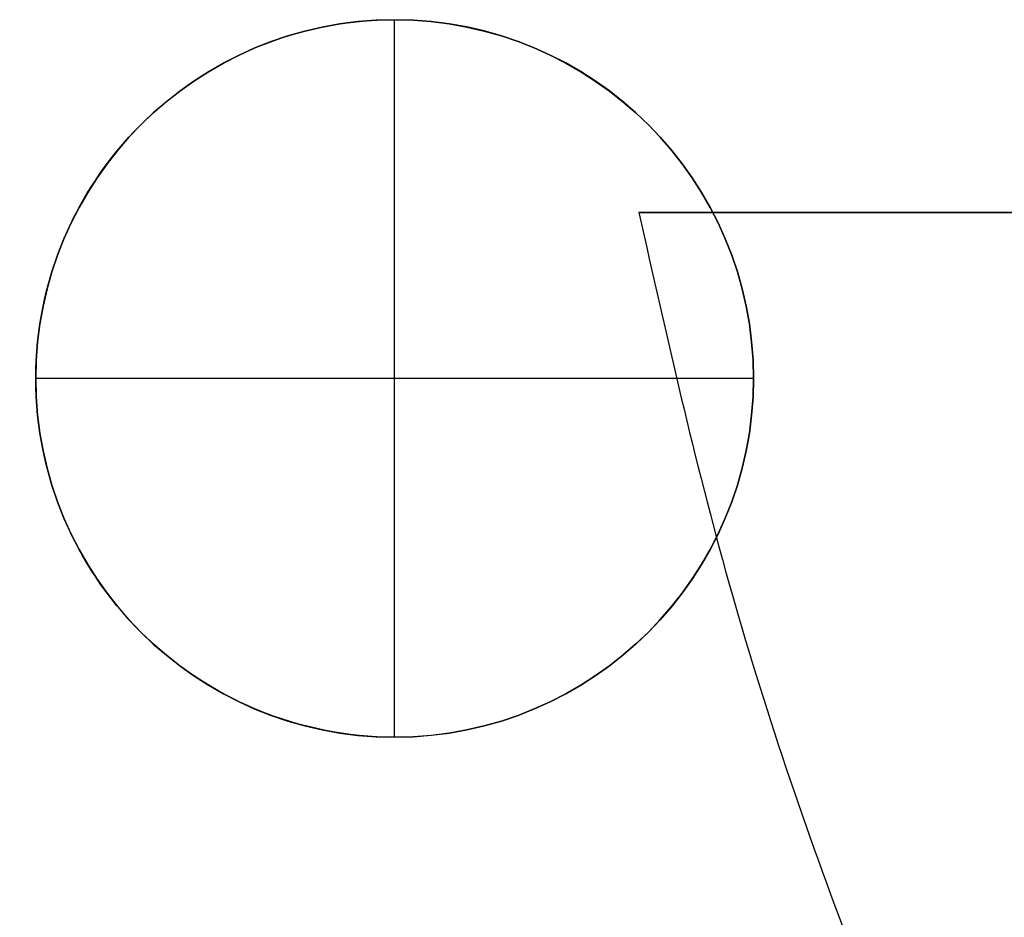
# Model space of a CAD drawing. Header units: millimetres. Extents: x -3796 to -2903, y 325 to 354.
# Tile 37 of 256: x -3605.22 to -3602.75, y 335.71 to 337.97. Entities that reach past the tile are written whole.
import ezdxf

# ---------------------------------------------------------------- set-up
doc = ezdxf.new("R2010")
doc.units = ezdxf.units.MM
doc.layers.add('METAL NEGRO', color=7, linetype='Continuous')

msp = doc.modelspace()

# ---------------------------------------------------------------- linework, layer by layer
at = {"layer": 'METAL NEGRO'}
for p, q in [((-3603.6671, 337.4829, 1878.5872), (-3598.8512, 337.4829, 1878.5872)), ((-3605.1797, 337.0668, 2980.7566), (-3605.1797, 337.0671, 2980.2566)), ((-3603.3797, 337.0668, 2980.7566), (-3603.3797, 337.0671, 2980.2566))]:
    msp.add_line(p, q, dxfattribs=at)
at = {"layer": 'METAL NEGRO', "extrusion": (-5.05184e-13, -0.000480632, 1)}
msp.add_arc((-3604.2797, 338.4994, 2980.5943), 0.9, 90, 270, dxfattribs=at)
at = {"layer": 'METAL NEGRO', "extrusion": (0, 0.000480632, -1)}
for start, end in [(270, 90), (90, 270)]:
    msp.add_arc((3604.2797, 338.4994, -2980.3443), 0.9, start, end, dxfattribs=at)
at = {"layer": 'METAL NEGRO', "extrusion": (2.52501e-13, -0.000480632, 1)}
msp.add_arc((-3604.2797, 338.4994, 2980.0943), 0.9, 270, 90, dxfattribs=at)
at = {"layer": 'METAL NEGRO', "extrusion": (-5.05244e-13, 0.000480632, -1)}
msp.add_arc((3604.2797, 338.4994, -2980.5943), 0.9, 90, 270, dxfattribs=at)
at = {"layer": 'METAL NEGRO', "extrusion": (0, -1, 0)}
msp.add_arc((-3592.3894, 1878.5872, -337.4829), 11.2777, 156.03481, 203.96519, dxfattribs=at)
at = {"layer": 'METAL NEGRO'}
msp.add_open_spline([(-3604.2797, 336.1671, 2980.2562), (-3604.5184, 336.1671, 2980.2562), (-3604.7474, 336.2619, 2980.2563), (-3605.0849, 336.5994, 2980.2564), (-3605.1797, 336.8284, 2980.2565), (-3605.1797, 337.3057, 2980.2568), (-3605.0849, 337.5347, 2980.2569), (-3604.7474, 337.8722, 2980.257), (-3604.5184, 337.9671, 2980.2571), (-3604.2797, 337.9671, 2980.2571)], degree=3, knots=[0, 0, 0, 0, 0.706858, 0.706858, 1.413717, 1.413717, 2.120575, 2.120575, 2.827433, 2.827433, 2.827433, 2.827433], dxfattribs=at)
for points, degree in [([(-3604.2797, 337.9671, 2980.2571), (-3604.2797, 337.9668, 2980.7571)], 1), ([(-3604.2797, 336.1671, 2980.2562), (-3604.2797, 336.7671, 2980.2565), (-3604.2797, 337.3671, 2980.2568), (-3604.2797, 337.9671, 2980.2571)], 3), ([(-3603.3797, 337.0671, 2980.2566), (-3603.9797, 337.0671, 2980.2566), (-3604.5797, 337.0671, 2980.2566), (-3605.1797, 337.0671, 2980.2566)], 3), ([(-3604.2797, 336.1668, 2980.7562), (-3604.2797, 336.1671, 2980.2562)], 1)]:
    msp.add_open_spline(points, degree=degree, dxfattribs=at)
msp.add_rational_spline([(-3603.6671, 337.4829, 1878.5872), (-3601.8217, 328.2329, 1878.5872), (-3592.3894, 328.2329, 1878.5872)], [0.931934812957, 0.746414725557, 1], degree=2, dxfattribs=at)

doc.saveas('drawing.dxf')
